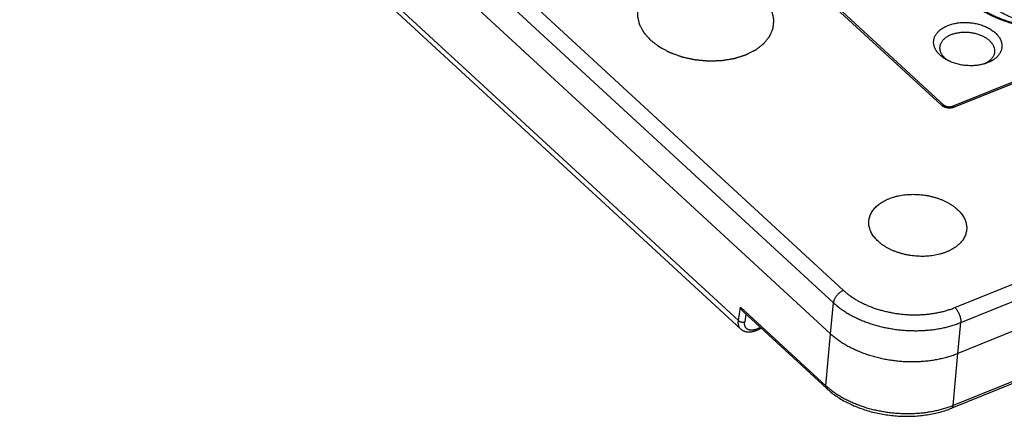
# Model space of a CAD drawing. Extents: x 0 to 840, y 0 to 594.
# Tile 39 of 84: x 677 to 694, y 417 to 424. Entities that reach past the tile are written whole.
import ezdxf

# ---------------------------------------------------------------- set-up
doc = ezdxf.new("R2010")
doc.units = 0
doc.header["$LTSCALE"] = 25.4
doc.header["$MEASUREMENT"] = 0
doc.layers.get('0').update_dxf_attribs({"linetype": 'CONTINUOUS'})
doc.layers.add('P-CRV', color=7, linetype='CONTINUOUS')

msp = doc.modelspace()

# ---------------------------------------------------------------- linework, layer by layer
at = {"color": 7, "linetype": 'Continuous'}
for p, q in [((804.601, 467.108), (693.165, 422.144)), ((810, 464.926), (693.264, 417.823)), ((691.034, 418.168), (656.499, 449.972)), ((689.463, 418.248), (657.999, 447.223)), ((690.969, 417.206), (689.502, 418.557)), ((695.166, 417.675), (693.157, 416.864))]:
    msp.add_line(p, q, dxfattribs=at)
at = {"color": 9, "linetype": 'Continuous'}
for p, q in [((804.637, 467.096), (693.2, 422.131)), ((693.212, 418.625), (809.928, 465.719)), ((693.315, 418.364), (810.032, 465.459)), ((656.74, 450.717), (691.261, 418.926)), ((656.564, 450.5), (691.086, 418.709)), ((692.977, 422.166), (662.302, 450.414)), ((689.421, 418.398), (657.938, 447.391)), ((689.421, 418.398), (689.456, 418.633)), ((690.953, 417.254), (689.456, 418.633)), ((691.034, 418.168), (691.086, 418.709)), ((689.552, 418.511), (689.532, 418.377)), ((689.808, 418.275), (689.751, 418.252)), ((693.264, 417.823), (693.315, 418.364)), ((690.953, 417.254), (691.034, 418.168)), ((693.182, 416.909), (693.264, 417.823)), ((695.237, 417.738), (693.182, 416.909))]:
    msp.add_line(p, q, dxfattribs=at)
at = {"color": 7, "linetype": 'Continuous'}
for points in [[(693.026, 422.163), (662.351, 450.412), (662.35, 450.412), (662.349, 450.413), (662.348, 450.414), (662.347, 450.415), (662.347, 450.415), (662.346, 450.416), (662.346, 450.417), (662.346, 450.417), (662.346, 450.417), (662.345, 450.418), (662.345, 450.418)], [(693.165, 422.144), (693.164, 422.143), (693.162, 422.143), (693.16, 422.142), (693.158, 422.141), (693.156, 422.14), (693.153, 422.14), (693.151, 422.139), (693.148, 422.139), (693.146, 422.138), (693.143, 422.137), (693.14, 422.137), (693.138, 422.137), (693.135, 422.136), (693.132, 422.136), (693.129, 422.136), (693.126, 422.135), (693.123, 422.135), (693.12, 422.135), (693.116, 422.135), (693.113, 422.135), (693.11, 422.135), (693.107, 422.135), (693.103, 422.135), (693.1, 422.136), (693.097, 422.136), (693.094, 422.136), (693.09, 422.137), (693.087, 422.137), (693.084, 422.138), (693.081, 422.138), (693.078, 422.139), (693.075, 422.14), (693.072, 422.14), (693.069, 422.141), (693.066, 422.142), (693.063, 422.143), (693.06, 422.144), (693.058, 422.145), (693.055, 422.146), (693.053, 422.147), (693.05, 422.148), (693.048, 422.149), (693.046, 422.15), (693.043, 422.151), (693.041, 422.152), (693.039, 422.153), (693.038, 422.154), (693.036, 422.155), (693.034, 422.156), (693.033, 422.157), (693.031, 422.158), (693.03, 422.159), (693.028, 422.16), (693.027, 422.161), (693.026, 422.162), (693.026, 422.163)], [(689.463, 418.248), (689.468, 418.244), (689.473, 418.239), (689.479, 418.235), (689.484, 418.232), (689.49, 418.228), (689.495, 418.225), (689.501, 418.221), (689.507, 418.218), (689.514, 418.216), (689.52, 418.213), (689.527, 418.21), (689.533, 418.208), (689.54, 418.206), (689.547, 418.204), (689.554, 418.203), (689.562, 418.201), (689.569, 418.2), (689.577, 418.199), (689.585, 418.199), (689.593, 418.198), (689.601, 418.198), (689.609, 418.198), (689.617, 418.198), (689.626, 418.199), (689.634, 418.2), (689.643, 418.201), (689.652, 418.202), (689.661, 418.204), (689.669, 418.206), (689.678, 418.208), (689.687, 418.21), (689.696, 418.213), (689.705, 418.215), (689.714, 418.218), (689.723, 418.222), (689.732, 418.225), (689.823, 418.262)], [(690.969, 417.206), (690.983, 417.193), (691.002, 417.177), (691.022, 417.16), (691.042, 417.144), (691.062, 417.128), (691.083, 417.112), (691.104, 417.096), (691.126, 417.081), (691.148, 417.066), (691.171, 417.051), (691.193, 417.037), (691.217, 417.023), (691.24, 417.009), (691.264, 416.995), (691.289, 416.982), (691.313, 416.969), (691.338, 416.956), (691.364, 416.944), (691.389, 416.932), (691.415, 416.92), (691.441, 416.908), (691.468, 416.897), (691.494, 416.886), (691.521, 416.876), (691.549, 416.865), (691.576, 416.856), (691.604, 416.846), (691.632, 416.837), (691.66, 416.828), (691.688, 416.819), (691.717, 416.811), (691.746, 416.803), (691.774, 416.796), (691.803, 416.789), (691.833, 416.782), (691.862, 416.776), (691.891, 416.77), (691.921, 416.764), (691.951, 416.759), (691.981, 416.754), (692.01, 416.749), (692.04, 416.745), (692.071, 416.741), (692.101, 416.737), (692.131, 416.734), (692.161, 416.731), (692.191, 416.729), (692.221, 416.727), (692.252, 416.725), (692.282, 416.724), (692.312, 416.723), (692.342, 416.722), (692.373, 416.722), (692.403, 416.722), (692.433, 416.723), (692.463, 416.724), (692.493, 416.725), (692.523, 416.727), (692.552, 416.729), (692.582, 416.731), (692.612, 416.734), (692.641, 416.737), (692.67, 416.741), (692.7, 416.745), (692.729, 416.749), (692.757, 416.754), (692.786, 416.759), (692.815, 416.764), (692.843, 416.77), (692.871, 416.776), (692.899, 416.782), (692.926, 416.789), (692.954, 416.797), (692.981, 416.804), (693.008, 416.812), (693.034, 416.82), (693.061, 416.829), (693.087, 416.838), (693.113, 416.847), (693.138, 416.857), (693.157, 416.864)]]:
    msp.add_lwpolyline(points, dxfattribs=at)
at = {"color": 9, "linetype": 'Continuous'}
for points, start_tangent, end_tangent in [([(695.773, 423.65), (695.695, 423.621), (695.615, 423.595), (695.532, 423.571), (695.447, 423.551), (695.359, 423.534), (695.27, 423.52), (695.179, 423.51), (695.087, 423.503), (694.995, 423.499), (694.901, 423.498), (694.807, 423.501), (694.713, 423.507), (694.619, 423.517), (694.526, 423.53), (694.434, 423.546), (694.342, 423.565), (694.252, 423.587), (694.164, 423.612), (694.078, 423.641), (693.994, 423.672), (693.912, 423.706), (693.833, 423.743), (693.758, 423.782), (693.685, 423.824), (693.616, 423.868), (693.55, 423.914), (693.489, 423.962), (693.432, 424.012)], (-0.927354, -0.374185), (-0.735601, 0.677415)), ([(695.444, 423.683), (695.387, 423.661), (695.327, 423.642), (695.265, 423.625), (695.201, 423.611), (695.135, 423.599), (695.069, 423.59), (695.001, 423.583), (694.932, 423.579), (694.862, 423.578), (694.793, 423.58), (694.723, 423.584), (694.653, 423.59), (694.584, 423.6), (694.515, 423.612), (694.447, 423.626), (694.38, 423.643), (694.315, 423.663), (694.252, 423.685), (694.19, 423.709), (694.13, 423.735), (694.073, 423.763), (694.018, 423.794), (693.966, 423.826), (693.917, 423.86), (693.871, 423.896), (693.828, 423.933)], (-0.927354, -0.374185), (-0.735601, 0.677415)), ([(692.977, 422.166), (692.985, 422.169), (692.992, 422.17), (693, 422.171), (693.006, 422.171), (693.013, 422.17), (693.018, 422.168), (693.023, 422.165), (693.026, 422.163)], (0.927354, 0.374185), (0.735644, -0.677368)), ([(693.2, 422.131), (693.187, 422.127), (693.173, 422.123), (693.159, 422.12), (693.144, 422.118), (693.128, 422.117), (693.113, 422.117), (693.097, 422.118), (693.082, 422.12), (693.066, 422.123), (693.051, 422.127), (693.037, 422.131), (693.023, 422.137), (693.01, 422.143), (692.998, 422.15), (692.987, 422.158), (692.977, 422.166)], (-0.927353, -0.374189), (-0.735602, 0.677414)), ([(693.2, 422.131), (693.195, 422.136), (693.189, 422.14), (693.183, 422.143), (693.178, 422.144), (693.173, 422.145), (693.168, 422.145), (693.165, 422.144)], (-0.735601, 0.677415), (-0.927515, -0.373786)), ([(691.261, 418.926), (691.245, 418.919), (691.23, 418.911), (691.214, 418.901), (691.199, 418.89), (691.184, 418.878), (691.17, 418.865), (691.157, 418.851), (691.144, 418.836), (691.132, 418.821), (691.122, 418.805), (691.112, 418.789), (691.104, 418.773), (691.098, 418.756), (691.092, 418.74), (691.088, 418.724), (691.086, 418.709)], (-0.927354, -0.374185), (-0.108818, -0.994062)), ([(691.261, 418.926), (691.309, 418.885), (691.36, 418.844), (691.415, 418.806), (691.472, 418.769), (691.533, 418.734), (691.596, 418.702), (691.662, 418.671), (691.73, 418.643), (691.8, 418.617), (691.872, 418.593), (691.945, 418.572), (692.02, 418.554), (692.096, 418.538), (692.173, 418.524), (692.251, 418.514), (692.329, 418.506), (692.407, 418.501), (692.485, 418.498), (692.563, 418.499), (692.641, 418.502), (692.717, 418.508), (692.793, 418.517), (692.867, 418.528), (692.94, 418.542), (693.011, 418.559), (693.08, 418.578), (693.147, 418.6), (693.212, 418.625)], (0.735603, -0.677413), (0.927355, 0.374183)), ([(691.086, 418.709), (691.141, 418.661), (691.199, 418.615), (691.262, 418.572), (691.327, 418.53), (691.397, 418.49), (691.469, 418.453), (691.544, 418.418), (691.621, 418.386), (691.701, 418.356), (691.784, 418.329), (691.868, 418.305), (691.953, 418.284), (692.04, 418.266), (692.128, 418.251), (692.217, 418.238), (692.306, 418.229), (692.396, 418.223), (692.485, 418.221), (692.574, 418.221), (692.663, 418.225), (692.75, 418.231), (692.837, 418.241), (692.921, 418.254), (693.005, 418.27), (693.086, 418.289), (693.165, 418.311), (693.241, 418.336), (693.315, 418.364)], (0.736772, -0.676141), (0.928015, 0.372542)), ([(693.212, 418.625), (693.223, 418.613), (693.234, 418.601), (693.245, 418.587), (693.255, 418.572), (693.265, 418.556), (693.274, 418.539), (693.282, 418.522), (693.29, 418.504), (693.297, 418.486), (693.303, 418.468), (693.307, 418.449), (693.311, 418.431), (693.314, 418.413), (693.315, 418.396), (693.316, 418.38), (693.315, 418.364)], (0.735601, -0.677415), (-0.077725, -0.996975)), ([(689.463, 418.248), (689.458, 418.253), (689.447, 418.266), (689.437, 418.281), (689.43, 418.297), (689.424, 418.315), (689.42, 418.334), (689.418, 418.354), (689.419, 418.376), (689.421, 418.398)], (-0.735616, 0.677399), (0.133329, 0.991072)), ([(689.421, 418.398), (689.427, 418.392), (689.434, 418.387), (689.441, 418.383), (689.45, 418.379), (689.458, 418.375), (689.468, 418.373), (689.477, 418.371), (689.487, 418.37), (689.496, 418.37), (689.506, 418.37), (689.515, 418.372), (689.523, 418.374), (689.532, 418.377)], (0.691557, -0.722322), (0.922625, 0.385697)), ([(689.751, 418.252), (689.731, 418.244), (689.711, 418.238), (689.692, 418.234), (689.674, 418.231), (689.656, 418.23), (689.639, 418.23), (689.623, 418.231), (689.608, 418.235), (689.594, 418.239), (689.581, 418.246), (689.57, 418.253), (689.56, 418.262), (689.551, 418.273), (689.543, 418.284), (689.538, 418.297), (689.533, 418.311), (689.53, 418.326), (689.529, 418.342), (689.53, 418.359), (689.532, 418.377)], (-0.927356, -0.374179), (0.148832, 0.988863)), ([(689.734, 418.226), (689.737, 418.227), (689.741, 418.23), (689.744, 418.234), (689.747, 418.239), (689.749, 418.245), (689.751, 418.252)], (0.927337, 0.374228), (0.166315, 0.986073)), ([(693.182, 416.909), (693.109, 416.881), (693.032, 416.856), (692.953, 416.834), (692.872, 416.815), (692.789, 416.799), (692.704, 416.785), (692.617, 416.775), (692.53, 416.769), (692.441, 416.765), (692.352, 416.764), (692.263, 416.767), (692.173, 416.773), (692.084, 416.782), (691.995, 416.794), (691.907, 416.809), (691.82, 416.827), (691.735, 416.849), (691.651, 416.873), (691.569, 416.9), (691.489, 416.93), (691.411, 416.962), (691.336, 416.997), (691.264, 417.034), (691.195, 417.074), (691.129, 417.116), (691.066, 417.16), (691.008, 417.206), (690.953, 417.254)], (-0.926971, -0.375133), (-0.73493, 0.678143)), ([(690.969, 417.206), (690.964, 417.212), (690.96, 417.218), (690.956, 417.226), (690.954, 417.235), (690.953, 417.244), (690.953, 417.254)], (-0.735499, 0.677526), (0.074325, 0.997234)), ([(693.157, 416.864), (693.161, 416.867), (693.167, 416.871), (693.171, 416.876), (693.175, 416.883), (693.179, 416.891), (693.181, 416.899), (693.182, 416.909)], (0.927227, 0.374501), (0.106041, 0.994362))]:
    msp.add_spline(points, degree=3, dxfattribs=dict(at, start_tangent=start_tangent, end_tangent=end_tangent))
at = {"color": 7, "linetype": 'Continuous'}
for points, start_tangent, end_tangent in [([(693.48, 424.009), (693.534, 423.962), (693.593, 423.916), (693.655, 423.872), (693.721, 423.83), (693.79, 423.79), (693.863, 423.752), (693.938, 423.717), (694.017, 423.684), (694.098, 423.654), (694.181, 423.627), (694.267, 423.602), (694.354, 423.581), (694.442, 423.562), (694.532, 423.547), (694.622, 423.534), (694.713, 423.525), (694.805, 423.519), (694.896, 423.516), (694.987, 423.517), (695.077, 423.521), (695.166, 423.527), (695.254, 423.538), (695.34, 423.551), (695.424, 423.567), (695.506, 423.587), (695.586, 423.609), (695.663, 423.634), (695.737, 423.662)], (0.735601, -0.677415), (0.927354, 0.374185)), ([(693.056, 422.968), (693.027, 422.986), (692.996, 423.007), (692.968, 423.03), (692.942, 423.054), (692.919, 423.078), (692.899, 423.104), (692.881, 423.13), (692.867, 423.157), (692.855, 423.184), (692.847, 423.212), (692.842, 423.239), (692.84, 423.267), (692.841, 423.295), (692.846, 423.322), (692.853, 423.349), (692.864, 423.375), (692.878, 423.4), (692.895, 423.425), (692.914, 423.448), (692.937, 423.47), (692.962, 423.492), (692.99, 423.511), (693.02, 423.53), (693.052, 423.546), (693.086, 423.561)], (-0.86548, 0.500943), (0.927354, 0.374185)), ([(693.086, 423.561), (693.122, 423.575), (693.16, 423.586), (693.199, 423.596), (693.24, 423.604), (693.282, 423.61), (693.325, 423.614), (693.368, 423.615), (693.411, 423.615), (693.455, 423.613), (693.499, 423.609), (693.542, 423.603), (693.585, 423.595), (693.627, 423.585), (693.668, 423.573), (693.707, 423.559), (693.746, 423.544), (693.782, 423.526), (693.817, 423.508), (693.85, 423.488), (693.881, 423.466), (693.909, 423.444), (693.935, 423.42), (693.958, 423.395), (693.978, 423.37), (693.996, 423.344), (694.01, 423.317), (694.021, 423.29), (694.03, 423.262), (694.035, 423.234), (694.037, 423.207), (694.036, 423.179), (694.031, 423.152), (694.024, 423.125), (694.013, 423.099), (693.999, 423.074), (693.982, 423.049), (693.963, 423.026), (693.94, 423.003), (693.915, 422.982), (693.887, 422.962), (693.857, 422.944), (693.825, 422.927), (693.791, 422.912)], (0.927354, 0.374185), (-0.927354, -0.374185)), ([(692.952, 423.188), (692.952, 423.19), (692.956, 423.212), (692.962, 423.233), (692.97, 423.254), (692.981, 423.274), (692.995, 423.294), (693.01, 423.313), (693.028, 423.331), (693.049, 423.348), (693.071, 423.363), (693.095, 423.378), (693.121, 423.391), (693.148, 423.404)], (0.091713, 0.995786), (0.927354, 0.374185)), ([(693.148, 423.404), (693.177, 423.414), (693.207, 423.423), (693.239, 423.431), (693.271, 423.437), (693.305, 423.442), (693.339, 423.445), (693.373, 423.447), (693.408, 423.447), (693.443, 423.445), (693.478, 423.441), (693.513, 423.436), (693.547, 423.43), (693.581, 423.422), (693.613, 423.412), (693.645, 423.401), (693.676, 423.389), (693.705, 423.375), (693.733, 423.361), (693.759, 423.345), (693.784, 423.327), (693.806, 423.309), (693.827, 423.29), (693.845, 423.271), (693.862, 423.25), (693.876, 423.229), (693.887, 423.208), (693.896, 423.186), (693.903, 423.164), (693.907, 423.142), (693.909, 423.12), (693.908, 423.1)], (0.927354, 0.374185), (-0.091712, -0.995786)), ([(693.06, 422.973), (693.053, 422.978), (693.033, 422.997), (693.014, 423.017), (692.998, 423.038), (692.984, 423.059), (692.973, 423.08), (692.963, 423.102), (692.957, 423.124), (692.953, 423.146), (692.951, 423.168), (692.952, 423.188)], (-0.77269, 0.634784), (0.091713, 0.995786)), ([(693.908, 423.1), (693.908, 423.098), (693.904, 423.076), (693.898, 423.055), (693.889, 423.034), (693.878, 423.013), (693.865, 422.994), (693.849, 422.975), (693.831, 422.957), (693.811, 422.94), (693.789, 422.924), (693.785, 422.922)], (-0.091712, -0.995786), (-0.841851, -0.53971)), ([(693.765, 422.903), (693.755, 422.899), (693.717, 422.888), (693.678, 422.878), (693.637, 422.87), (693.595, 422.864), (693.552, 422.86), (693.509, 422.858), (693.466, 422.859), (693.422, 422.861), (693.378, 422.865), (693.335, 422.871), (693.292, 422.879), (693.25, 422.889), (693.209, 422.901), (693.169, 422.915), (693.131, 422.93), (693.094, 422.947), (693.06, 422.966), (693.056, 422.968)], (-0.942433, -0.334396), (-0.86548, 0.500943)), ([(693.061, 422.972), (693.06, 422.973)], (-0.773772, 0.633464), (-0.77269, 0.634784)), ([(693.093, 422.948), (693.076, 422.96), (693.061, 422.972)], (-0.82732, 0.561731), (-0.773772, 0.633464)), ([(693.757, 422.905), (693.739, 422.896), (693.725, 422.89)], (-0.882677, -0.46998), (-0.915997, -0.401185)), ([(693.765, 422.91), (693.757, 422.905)], (-0.871827, -0.489813), (-0.882677, -0.46998)), ([(693.785, 422.922), (693.765, 422.91)], (-0.841851, -0.53971), (-0.871827, -0.489813)), ([(693.791, 422.912), (693.765, 422.903)], (-0.927354, -0.374185), (-0.942433, -0.334396)), ([(691.705, 420.136), (691.709, 420.169), (691.717, 420.204), (691.729, 420.239), (691.744, 420.273), (691.763, 420.306), (691.786, 420.338), (691.812, 420.369), (691.842, 420.398), (691.874, 420.426), (691.91, 420.452), (691.949, 420.477), (691.99, 420.499), (692.034, 420.52), (692.081, 420.539), (692.129, 420.555), (692.179, 420.57), (692.232, 420.582), (692.285, 420.592), (692.34, 420.599), (692.396, 420.604), (692.452, 420.607), (692.509, 420.607), (692.567, 420.605), (692.624, 420.6), (692.681, 420.593), (692.738, 420.584), (692.793, 420.572), (692.848, 420.558), (692.901, 420.542), (692.953, 420.524), (693.003, 420.504), (693.051, 420.481), (693.097, 420.457), (693.141, 420.431), (693.182, 420.404), (693.22, 420.375), (693.255, 420.344)], (0.069418, 0.997588), (0.735601, -0.677415)), ([(693.255, 420.344), (693.288, 420.313), (693.317, 420.28), (693.342, 420.246), (693.364, 420.211), (693.383, 420.176), (693.398, 420.14), (693.409, 420.104), (693.416, 420.068), (693.42, 420.032), (693.419, 419.996), (693.418, 419.978)], (0.735601, -0.677415), (-0.114028, -0.993478)), ([(691.869, 419.785), (691.837, 419.816), (691.808, 419.849), (691.782, 419.883), (691.76, 419.918), (691.742, 419.953), (691.727, 419.988), (691.716, 420.025), (691.708, 420.061), (691.705, 420.097), (691.705, 420.133), (691.705, 420.136)], (-0.735601, 0.677415), (0.069418, 0.997588)), ([(693.418, 419.978), (693.415, 419.96), (693.407, 419.925), (693.396, 419.89), (693.38, 419.856), (693.361, 419.823), (693.338, 419.791), (693.312, 419.76), (693.283, 419.731), (693.25, 419.703), (693.214, 419.677), (693.176, 419.652), (693.134, 419.63), (693.09, 419.609), (693.044, 419.59), (692.995, 419.574), (692.945, 419.559), (692.893, 419.547), (692.839, 419.537), (692.784, 419.53), (692.728, 419.525), (692.672, 419.522), (692.615, 419.522), (692.558, 419.524), (692.5, 419.529), (692.443, 419.536), (692.387, 419.545), (692.331, 419.557), (692.276, 419.571), (692.223, 419.587), (692.171, 419.605), (692.121, 419.625), (692.073, 419.648), (692.027, 419.672), (691.983, 419.698), (691.942, 419.725), (691.904, 419.754), (691.869, 419.785)], (-0.114028, -0.993478), (-0.735601, 0.677415)), ([(689.502, 418.557), (689.501, 418.558), (689.492, 418.567), (689.484, 418.578), (689.476, 418.59), (689.468, 418.603), (689.461, 418.618), (689.456, 418.633)], (-0.735711, 0.677296), (-0.304448, 0.952529)), ([(691.034, 418.168), (691.091, 418.119), (691.152, 418.071), (691.217, 418.026), (691.286, 417.983), (691.358, 417.942), (691.434, 417.904), (691.512, 417.868), (691.593, 417.835), (691.677, 417.805), (691.763, 417.778), (691.851, 417.755), (691.94, 417.734), (692.031, 417.716), (692.123, 417.702), (692.215, 417.691), (692.308, 417.684), (692.4, 417.68), (692.493, 417.679), (692.585, 417.682), (692.676, 417.688), (692.766, 417.698), (692.854, 417.711), (692.941, 417.727), (693.025, 417.746), (693.108, 417.769), (693.187, 417.795), (693.264, 417.823)], (0.735601, -0.677415), (0.927354, 0.374185))]:
    msp.add_spline(points, degree=3, dxfattribs=dict(at, start_tangent=start_tangent, end_tangent=end_tangent))
at = {"layer": 'P-CRV', "color": 40, "linetype": 'Continuous'}
for points, start_tangent, end_tangent in [([(689.814, 424.09, 48.641), (689.776, 424.119, 48.609), (689.756, 424.134, 48.592), (689.737, 424.149, 48.576), (689.717, 424.164, 48.56), (689.698, 424.179, 48.544), (689.688, 424.186, 48.536), (689.679, 424.193, 48.528), (689.674, 424.197, 48.524), (689.669, 424.201, 48.52), (689.664, 424.205, 48.516), (689.662, 424.206, 48.514), (689.659, 424.208, 48.512), (689.656, 424.21, 48.51), (689.653, 424.211, 48.509), (689.647, 424.214, 48.505), (689.642, 424.218, 48.502), (689.636, 424.221, 48.499), (689.624, 424.227, 48.493), (689.613, 424.233, 48.486), (689.589, 424.245, 48.474), (689.566, 424.258, 48.461), (689.543, 424.27, 48.448), (689.519, 424.283, 48.436), (689.508, 424.289, 48.429), (689.496, 424.295, 48.423), (689.49, 424.298, 48.42), (689.484, 424.301, 48.417), (689.479, 424.304, 48.413), (689.476, 424.306, 48.412), (689.473, 424.308, 48.41), (689.47, 424.309, 48.409), (689.466, 424.31, 48.408), (689.46, 424.312, 48.406), (689.453, 424.315, 48.404), (689.447, 424.317, 48.401), (689.433, 424.322, 48.397), (689.42, 424.327, 48.393), (689.394, 424.336, 48.384), (689.368, 424.346, 48.375), (689.342, 424.355, 48.366), (689.315, 424.365, 48.358), (689.302, 424.369, 48.353), (689.289, 424.374, 48.349), (689.282, 424.376, 48.347), (689.276, 424.379, 48.344), (689.269, 424.381, 48.342), (689.266, 424.382, 48.341), (689.264, 424.383, 48.341), (689.263, 424.384, 48.34), (689.261, 424.384, 48.34), (689.259, 424.384, 48.339), (689.256, 424.385, 48.339), (689.248, 424.387, 48.338), (689.241, 424.388, 48.337), (689.234, 424.39, 48.335), (689.22, 424.393, 48.333), (689.205, 424.396, 48.331), (689.176, 424.403, 48.326), (689.148, 424.409, 48.322), (689.119, 424.415, 48.317), (689.09, 424.422, 48.313), (689.076, 424.425, 48.31), (689.061, 424.428, 48.308), (689.054, 424.429, 48.307), (689.047, 424.431, 48.306), (689.04, 424.433, 48.305), (689.036, 424.433, 48.304), (689.034, 424.434, 48.304), (689.033, 424.434, 48.304), (689.031, 424.434, 48.304), (689.029, 424.435, 48.304), (689.025, 424.435, 48.304), (689.018, 424.436, 48.304), (689.011, 424.436, 48.304), (689.004, 424.437, 48.304), (688.989, 424.438, 48.304), (688.974, 424.44, 48.304), (688.945, 424.442, 48.304), (688.916, 424.445, 48.304), (688.887, 424.448, 48.304), (688.858, 424.45, 48.304), (688.843, 424.452, 48.304), (688.829, 424.453, 48.304), (688.821, 424.454, 48.304), (688.814, 424.454, 48.304), (688.807, 424.455, 48.304), (688.803, 424.455, 48.304), (688.799, 424.456, 48.304), (688.796, 424.456, 48.304), (688.792, 424.456, 48.305), (688.785, 424.455, 48.306), (688.778, 424.455, 48.307), (688.771, 424.455, 48.308), (688.756, 424.454, 48.31), (688.742, 424.454, 48.312), (688.713, 424.453, 48.317), (688.684, 424.452, 48.321), (688.655, 424.451, 48.326), (688.626, 424.45, 48.33), (688.611, 424.45, 48.332), (688.597, 424.449, 48.335), (688.59, 424.449, 48.336), (688.583, 424.449, 48.337), (688.575, 424.449, 48.338), (688.572, 424.449, 48.338), (688.568, 424.448, 48.339), (688.565, 424.448, 48.34), (688.561, 424.447, 48.341), (688.554, 424.446, 48.343), (688.547, 424.445, 48.345), (688.54, 424.444, 48.348), (688.527, 424.442, 48.352), (688.513, 424.44, 48.356), (688.485, 424.435, 48.365), (688.458, 424.431, 48.374), (688.43, 424.426, 48.382), (688.403, 424.422, 48.391), (688.389, 424.419, 48.395), (688.375, 424.417, 48.4), (688.368, 424.416, 48.402), (688.361, 424.415, 48.404), (688.354, 424.414, 48.406), (688.351, 424.413, 48.407), (688.349, 424.413, 48.408), (688.347, 424.413, 48.408), (688.346, 424.412, 48.409), (688.344, 424.412, 48.41), (688.341, 424.411, 48.412), (688.335, 424.409, 48.415), (688.328, 424.407, 48.418), (688.322, 424.405, 48.421), (688.309, 424.401, 48.428), (688.296, 424.397, 48.434), (688.27, 424.389, 48.447), (688.245, 424.381, 48.46), (688.219, 424.372, 48.473), (688.193, 424.364, 48.486), (688.181, 424.36, 48.492), (688.168, 424.356, 48.498), (688.161, 424.354, 48.502), (688.155, 424.352, 48.505), (688.149, 424.35, 48.508), (688.145, 424.349, 48.51), (688.144, 424.349, 48.511), (688.142, 424.348, 48.511), (688.141, 424.348, 48.512), (688.139, 424.347, 48.513), (688.137, 424.346, 48.515), (688.131, 424.343, 48.519), (688.126, 424.34, 48.523), (688.12, 424.337, 48.527), (688.109, 424.332, 48.536), (688.099, 424.326, 48.544), (688.077, 424.315, 48.56), (688.055, 424.304, 48.576), (688.033, 424.293, 48.592), (688.011, 424.282, 48.608), (688, 424.277, 48.616), (687.99, 424.271, 48.624), (687.984, 424.268, 48.628), (687.979, 424.266, 48.632), (687.973, 424.263, 48.636), (687.97, 424.262, 48.638), (687.968, 424.26, 48.64), (687.966, 424.258, 48.643), (687.963, 424.257, 48.645), (687.959, 424.253, 48.65), (687.954, 424.25, 48.655), (687.95, 424.246, 48.659), (687.941, 424.24, 48.669), (687.932, 424.233, 48.678), (687.915, 424.219, 48.697), (687.897, 424.205, 48.716), (687.88, 424.192, 48.735), (687.862, 424.178, 48.754), (687.853, 424.171, 48.763), (687.844, 424.164, 48.773), (687.84, 424.161, 48.778), (687.836, 424.157, 48.782), (687.831, 424.154, 48.787), (687.829, 424.152, 48.789), (687.827, 424.151, 48.792), (687.825, 424.149, 48.794), (687.824, 424.147, 48.797), (687.82, 424.143, 48.802), (687.817, 424.139, 48.808), (687.814, 424.135, 48.813), (687.808, 424.127, 48.823), (687.801, 424.119, 48.834), (687.788, 424.103, 48.855), (687.776, 424.087, 48.876), (687.763, 424.071, 48.897), (687.75, 424.056, 48.918), (687.744, 424.048, 48.929), (687.737, 424.04, 48.939), (687.734, 424.036, 48.944), (687.731, 424.032, 48.95), (687.728, 424.028, 48.955), (687.726, 424.026, 48.958), (687.725, 424.025, 48.959), (687.725, 424.024, 48.96), (687.724, 424.023, 48.962), (687.724, 424.022, 48.963), (687.723, 424.019, 48.966), (687.721, 424.015, 48.972), (687.719, 424.011, 48.977), (687.717, 424.006, 48.983), (687.713, 423.997, 48.994), (687.71, 423.988, 49.006), (687.702, 423.971, 49.029), (687.695, 423.953, 49.051), (687.687, 423.935, 49.074), (687.68, 423.918, 49.097), (687.676, 423.909, 49.108), (687.672, 423.9, 49.12), (687.67, 423.895, 49.125), (687.668, 423.891, 49.131), (687.666, 423.887, 49.137), (687.665, 423.884, 49.139), (687.665, 423.883, 49.141), (687.665, 423.882, 49.142), (687.664, 423.881, 49.144), (687.664, 423.88, 49.145), (687.664, 423.878, 49.148), (687.664, 423.873, 49.154), (687.663, 423.868, 49.159), (687.663, 423.864, 49.165), (687.662, 423.855, 49.177), (687.661, 423.846, 49.188), (687.659, 423.827, 49.211), (687.658, 423.809, 49.234), (687.656, 423.791, 49.256), (687.654, 423.773, 49.279), (687.654, 423.763, 49.291), (687.653, 423.754, 49.302), (687.652, 423.75, 49.308), (687.652, 423.745, 49.313), (687.651, 423.741, 49.319), (687.651, 423.738, 49.322), (687.651, 423.736, 49.325), (687.652, 423.734, 49.328), (687.652, 423.731, 49.33), (687.653, 423.727, 49.336), (687.654, 423.722, 49.342), (687.655, 423.718, 49.347), (687.657, 423.708, 49.358), (687.659, 423.699, 49.369), (687.663, 423.681, 49.392), (687.667, 423.662, 49.414), (687.671, 423.644, 49.437), (687.675, 423.625, 49.459), (687.677, 423.616, 49.47), (687.679, 423.607, 49.481), (687.68, 423.602, 49.487), (687.681, 423.598, 49.493), (687.682, 423.593, 49.498), (687.683, 423.591, 49.501), (687.683, 423.588, 49.504), (687.684, 423.586, 49.506), (687.685, 423.584, 49.509), (687.688, 423.579, 49.514), (687.69, 423.575, 49.52), (687.693, 423.57, 49.525), (687.697, 423.561, 49.535), (687.702, 423.552, 49.546), (687.712, 423.535, 49.567), (687.721, 423.517, 49.588), (687.731, 423.499, 49.609), (687.74, 423.481, 49.63), (687.745, 423.472, 49.641), (687.75, 423.463, 49.651), (687.752, 423.458, 49.657), (687.755, 423.454, 49.662), (687.757, 423.449, 49.667), (687.758, 423.447, 49.67), (687.759, 423.446, 49.671), (687.759, 423.445, 49.672), (687.76, 423.444, 49.674), (687.761, 423.443, 49.675), (687.763, 423.441, 49.677), (687.767, 423.436, 49.682), (687.771, 423.432, 49.687), (687.774, 423.428, 49.692), (687.782, 423.419, 49.701), (687.789, 423.411, 49.711), (687.804, 423.394, 49.73), (687.819, 423.377, 49.75), (687.834, 423.36, 49.769), (687.85, 423.343, 49.788), (687.88, 423.309, 49.827)], (-0.6632, 0.506551, -0.550974), (0.504359, -0.570509, 0.648184)), ([(687.88, 423.309, 49.827), (687.918, 423.279, 49.859), (687.938, 423.264, 49.875), (687.957, 423.25, 49.891), (687.977, 423.235, 49.908), (687.996, 423.22, 49.924), (688.006, 423.213, 49.932), (688.015, 423.205, 49.94), (688.02, 423.201, 49.944), (688.025, 423.198, 49.948), (688.03, 423.194, 49.952), (688.032, 423.192, 49.954), (688.035, 423.19, 49.956), (688.038, 423.189, 49.958), (688.041, 423.187, 49.959), (688.047, 423.184, 49.962), (688.052, 423.181, 49.965), (688.058, 423.178, 49.969), (688.07, 423.172, 49.975), (688.081, 423.165, 49.981), (688.105, 423.153, 49.994), (688.128, 423.141, 50.007), (688.151, 423.128, 50.019), (688.175, 423.116, 50.032), (688.186, 423.11, 50.038), (688.198, 423.103, 50.045), (688.204, 423.1, 50.048), (688.21, 423.097, 50.051), (688.215, 423.094, 50.054), (688.218, 423.093, 50.056), (688.221, 423.091, 50.057), (688.224, 423.09, 50.059), (688.228, 423.089, 50.06), (688.234, 423.086, 50.062), (688.241, 423.084, 50.064), (688.247, 423.082, 50.066), (688.261, 423.077, 50.071), (688.274, 423.072, 50.075), (688.3, 423.063, 50.084), (688.326, 423.053, 50.093), (688.352, 423.043, 50.101), (688.379, 423.034, 50.11), (688.392, 423.029, 50.114), (688.405, 423.024, 50.119), (688.412, 423.022, 50.121), (688.418, 423.02, 50.123), (688.425, 423.017, 50.125), (688.428, 423.016, 50.127), (688.43, 423.016, 50.127), (688.431, 423.015, 50.128), (688.433, 423.015, 50.128), (688.435, 423.014, 50.128), (688.438, 423.013, 50.129), (688.446, 423.012, 50.13), (688.453, 423.01, 50.131), (688.46, 423.009, 50.132), (688.474, 423.005, 50.134), (688.489, 423.002, 50.137), (688.518, 422.996, 50.141), (688.546, 422.99, 50.146), (688.575, 422.983, 50.15), (688.604, 422.977, 50.155), (688.618, 422.974, 50.157), (688.633, 422.971, 50.16), (688.64, 422.969, 50.161), (688.647, 422.967, 50.162), (688.654, 422.966, 50.163), (688.658, 422.965, 50.164), (688.659, 422.965, 50.164), (688.661, 422.964, 50.164), (688.663, 422.964, 50.164), (688.665, 422.964, 50.164), (688.669, 422.964, 50.164), (688.676, 422.963, 50.164), (688.683, 422.962, 50.164), (688.69, 422.962, 50.164), (688.705, 422.96, 50.164), (688.72, 422.959, 50.164), (688.749, 422.956, 50.164), (688.778, 422.954, 50.164), (688.807, 422.951, 50.164), (688.836, 422.948, 50.164), (688.851, 422.947, 50.164), (688.865, 422.945, 50.164), (688.873, 422.945, 50.164), (688.88, 422.944, 50.164), (688.887, 422.943, 50.164), (688.891, 422.943, 50.164), (688.895, 422.943, 50.164), (688.898, 422.943, 50.164), (688.902, 422.943, 50.163), (688.909, 422.943, 50.162), (688.916, 422.943, 50.161), (688.923, 422.944, 50.16), (688.938, 422.944, 50.158), (688.952, 422.945, 50.155), (688.981, 422.946, 50.151), (689.01, 422.946, 50.146), (689.039, 422.947, 50.142), (689.068, 422.948, 50.138), (689.083, 422.949, 50.135), (689.097, 422.949, 50.133), (689.104, 422.949, 50.132), (689.111, 422.95, 50.131), (689.119, 422.95, 50.13), (689.122, 422.95, 50.129), (689.126, 422.95, 50.129), (689.129, 422.951, 50.128), (689.133, 422.951, 50.127), (689.14, 422.952, 50.124), (689.147, 422.953, 50.122), (689.153, 422.955, 50.12), (689.167, 422.957, 50.116), (689.181, 422.959, 50.111), (689.209, 422.963, 50.103), (689.236, 422.968, 50.094), (689.264, 422.972, 50.085), (689.291, 422.977, 50.077), (689.305, 422.979, 50.072), (689.319, 422.981, 50.068), (689.326, 422.983, 50.066), (689.333, 422.984, 50.064), (689.34, 422.985, 50.061), (689.343, 422.985, 50.06), (689.345, 422.986, 50.06), (689.347, 422.986, 50.059), (689.348, 422.986, 50.058), (689.35, 422.987, 50.058), (689.353, 422.988, 50.056), (689.359, 422.99, 50.053), (689.366, 422.992, 50.05), (689.372, 422.994, 50.046), (689.385, 422.998, 50.04), (689.398, 423.002, 50.034), (689.424, 423.01, 50.021), (689.449, 423.018, 50.008), (689.475, 423.026, 49.995), (689.501, 423.034, 49.982), (689.513, 423.038, 49.976), (689.526, 423.042, 49.969), (689.533, 423.044, 49.966), (689.539, 423.046, 49.963), (689.545, 423.048, 49.96), (689.549, 423.049, 49.958), (689.55, 423.05, 49.957), (689.552, 423.05, 49.956), (689.553, 423.051, 49.955), (689.555, 423.052, 49.954), (689.557, 423.053, 49.952), (689.563, 423.056, 49.948), (689.568, 423.058, 49.944), (689.574, 423.061, 49.94), (689.585, 423.067, 49.932), (689.595, 423.072, 49.924), (689.617, 423.083, 49.908), (689.639, 423.094, 49.892), (689.661, 423.105, 49.876), (689.683, 423.116, 49.86), (689.694, 423.122, 49.852), (689.704, 423.127, 49.844), (689.71, 423.13, 49.839), (689.715, 423.133, 49.835), (689.721, 423.136, 49.831), (689.724, 423.137, 49.829), (689.726, 423.138, 49.827), (689.728, 423.14, 49.825), (689.731, 423.142, 49.823), (689.735, 423.145, 49.818), (689.739, 423.149, 49.813), (689.744, 423.152, 49.808), (689.753, 423.159, 49.799), (689.762, 423.166, 49.789), (689.779, 423.179, 49.771), (689.797, 423.193, 49.752), (689.814, 423.207, 49.733), (689.832, 423.221, 49.714), (689.841, 423.227, 49.704), (689.85, 423.234, 49.695), (689.854, 423.238, 49.69), (689.858, 423.241, 49.685), (689.863, 423.245, 49.681), (689.865, 423.246, 49.678), (689.867, 423.248, 49.676), (689.869, 423.25, 49.673), (689.87, 423.252, 49.671), (689.874, 423.256, 49.665), (689.877, 423.26, 49.66), (689.88, 423.264, 49.655), (689.886, 423.272, 49.644), (689.893, 423.28, 49.634), (689.906, 423.295, 49.613), (689.918, 423.311, 49.592), (689.931, 423.327, 49.571), (689.944, 423.343, 49.55), (689.95, 423.351, 49.539), (689.957, 423.359, 49.528), (689.96, 423.363, 49.523), (689.963, 423.367, 49.518), (689.966, 423.371, 49.513), (689.968, 423.373, 49.51), (689.969, 423.374, 49.509), (689.969, 423.375, 49.507), (689.97, 423.376, 49.506), (689.97, 423.377, 49.505), (689.971, 423.379, 49.502), (689.973, 423.384, 49.496), (689.975, 423.388, 49.49), (689.977, 423.392, 49.485), (689.981, 423.401, 49.473), (689.984, 423.41, 49.462), (689.992, 423.428, 49.439), (689.999, 423.446, 49.416), (690.007, 423.463, 49.394), (690.014, 423.481, 49.371), (690.018, 423.49, 49.36), (690.022, 423.499, 49.348), (690.024, 423.503, 49.342), (690.026, 423.507, 49.337), (690.028, 423.512, 49.331), (690.028, 423.514, 49.328), (690.029, 423.515, 49.327), (690.029, 423.516, 49.325), (690.03, 423.517, 49.324), (690.03, 423.519, 49.323), (690.03, 423.521, 49.32), (690.03, 423.525, 49.314), (690.031, 423.53, 49.308), (690.031, 423.535, 49.303), (690.032, 423.544, 49.291), (690.033, 423.553, 49.28), (690.035, 423.571, 49.257), (690.036, 423.589, 49.234), (690.038, 423.608, 49.211), (690.04, 423.626, 49.189), (690.04, 423.635, 49.177), (690.041, 423.644, 49.166), (690.042, 423.649, 49.16), (690.042, 423.653, 49.154), (690.043, 423.658, 49.149), (690.043, 423.66, 49.146), (690.043, 423.663, 49.143), (690.042, 423.665, 49.14), (690.042, 423.667, 49.137), (690.041, 423.672, 49.132), (690.04, 423.676, 49.126), (690.039, 423.681, 49.121), (690.037, 423.69, 49.109), (690.035, 423.7, 49.098), (690.031, 423.718, 49.076), (690.027, 423.736, 49.053), (690.023, 423.755, 49.031), (690.019, 423.773, 49.009), (690.017, 423.783, 48.998), (690.015, 423.792, 48.986), (690.014, 423.796, 48.981), (690.013, 423.801, 48.975), (690.012, 423.806, 48.97), (690.011, 423.808, 48.967), (690.011, 423.81, 48.964), (690.01, 423.812, 48.961), (690.009, 423.815, 48.959), (690.006, 423.819, 48.953), (690.004, 423.824, 48.948), (690.001, 423.828, 48.943), (689.997, 423.837, 48.932), (689.992, 423.846, 48.922), (689.982, 423.864, 48.901), (689.973, 423.882, 48.88), (689.963, 423.9, 48.859), (689.954, 423.918, 48.837), (689.949, 423.927, 48.827), (689.944, 423.936, 48.816), (689.942, 423.94, 48.811), (689.939, 423.945, 48.806), (689.937, 423.949, 48.801), (689.936, 423.951, 48.798), (689.935, 423.953, 48.797), (689.935, 423.954, 48.795), (689.934, 423.955, 48.794), (689.933, 423.956, 48.793), (689.931, 423.958, 48.79), (689.927, 423.962, 48.786), (689.923, 423.966, 48.781), (689.92, 423.971, 48.776), (689.912, 423.979, 48.766), (689.905, 423.988, 48.757), (689.89, 424.005, 48.737), (689.875, 424.022, 48.718), (689.86, 424.039, 48.699), (689.844, 424.056, 48.679), (689.814, 424.09, 48.641)], (0.6632, -0.506551, 0.550974), (-0.504359, 0.570509, -0.648184))]:
    msp.add_spline(points, degree=3, dxfattribs=dict(at, start_tangent=start_tangent, end_tangent=end_tangent))

doc.saveas('drawing.dxf')
